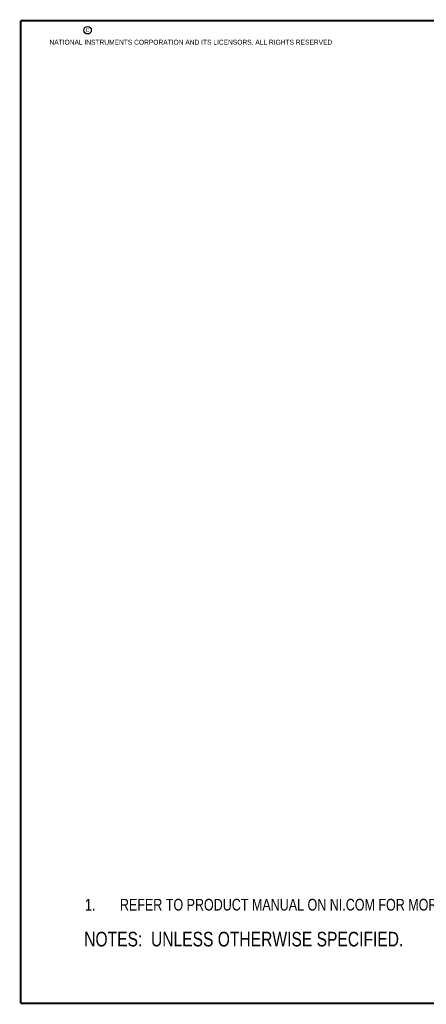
# Model space of a CAD drawing. Header units: inches. Extents: x 0.2 to 16.8, y 0.2 to 10.8.
# Tile 1 of 20: x 0.2 to 4.6, y 0.2 to 10.8. Entities that reach past the tile are written whole.
import ezdxf

# ---------------------------------------------------------------- set-up
doc = ezdxf.new("R2010")
doc.units = ezdxf.units.IN
doc.header["$LTSCALE"] = 0.935
doc.header["$MEASUREMENT"] = 0
doc.layers.get('0').update_dxf_attribs({"linetype": 'CONTINUOUS'})
doc.layers.add('DETAIL', color=7, linetype='CONTINUOUS')
doc.styles.get("Standard").update_dxf_attribs({"font": 'txt', "width": 0.8})

# ---------------------------------------------------------------- blocks, each defined once
blk = doc.blocks.new('SYMBOL_16_BL0', base_point=(3.675, 1.312))
at = {"color": 2, "linetype": 'CONTINUOUS', "width": 0.8}
for s, p in [('1.', (0.938, 1.25)), ('REFER TO PRODUCT MANUAL ON NI.COM FOR MORE DETAILS.', (1.312, 1.25))]:
    blk.add_text(s, height=0.125, dxfattribs=at).set_placement(p)
blk = doc.blocks.new('SYMBOL_0_BL1', base_point=(3.114, 0.945))
at = {"layer": 'DETAIL', "color": 2, "linetype": 'CONTINUOUS', "width": 0.8}
blk.add_text('NOTES:  UNLESS OTHERWISE SPECIFIED.', height=0.156, dxfattribs=at).set_placement((0.93, 0.867))

msp = doc.modelspace()

# ---------------------------------------------------------------- linework, layer by layer
at = {"color": 7, "linetype": 'CONTINUOUS', "const_width": 0.02}
for points in [[(0.25, 10.7586), (0.25, 0.2586)], [(16.75, 10.7586), (0.25, 10.7586)], [(0.25, 0.2586), (16.75, 0.2586)]]:
    msp.add_lwpolyline(points, dxfattribs=at)
at = {"color": 2, "linetype": 'CONTINUOUS'}
msp.add_circle((0.9659, 10.6562), 0.0403, dxfattribs=at)

# ---------------------------------------------------------------- block references
msp.add_blockref('SYMBOL_16_BL0', (3.6751, 1.3124), dxfattribs=at)
at = {"layer": 'DETAIL', "color": 2, "linetype": 'CONTINUOUS'}
msp.add_blockref('SYMBOL_0_BL1', (3.1139, 0.9452), dxfattribs=at)

# ---------------------------------------------------------------- texts
at = {"color": 2, "linetype": 'CONTINUOUS', "char_height": 0.053, "attachment_point": 1, "line_spacing_factor": 0.9}
for s, insert, width in [('c', (0.946, 10.6893), 0.0424), ('NATIONAL INSTRUMENTS CORPORATION AND ITS LICENSORS. ALL RIGHTS RESERVED', (0.5583, 10.5546), 3.0104)]:
    msp.add_mtext(s, dxfattribs=dict(at, insert=insert, width=width))

doc.saveas('drawing.dxf')
